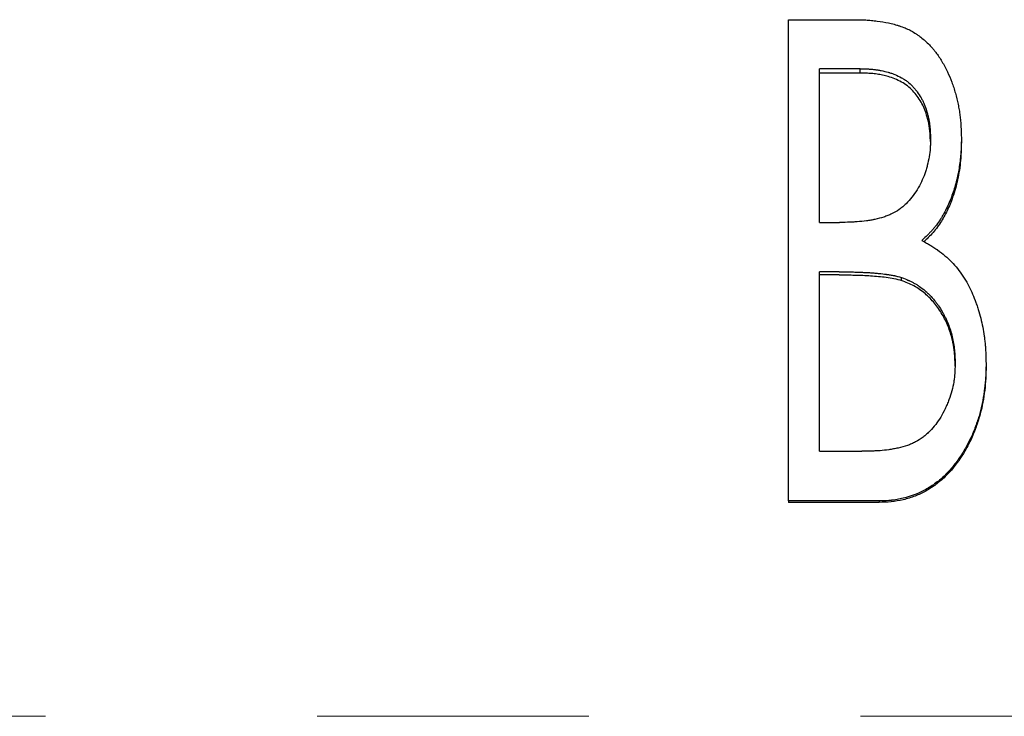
# Model space of a CAD drawing. Header units: millimetres. Extents: x 0 to 840, y 0 to 594.
# Tile 5 of 20: x 204 to 223, y 335 to 348. Entities that reach past the tile are written whole.
import ezdxf

# ---------------------------------------------------------------- set-up
doc = ezdxf.new("R2010")
doc.units = ezdxf.units.MM
doc.header["$LTSCALE"] = 2
doc.linetypes.add('CENTERX2', pattern=[20.32, 12.7, -2.54, 2.54, -2.54])

msp = doc.modelspace()

# ---------------------------------------------------------------- linework, layer by layer
at = {"color": 7, "linetype": 'Continuous', "lineweight": 25}
for p, q in [((218.578, 347.644), (219.807, 347.644)), ((218.578, 338.648), (218.578, 347.644)), ((219.914, 346.728), (219.155, 346.728)), ((219.155, 343.854), (219.155, 346.728)), ((219.914, 346.646), (219.155, 346.646)), ((219.914, 346.646), (219.914, 346.728)), ((221.809, 345.427), (221.809, 345.355)), ((219.155, 343.854), (219.53, 343.854)), ((219.526, 342.931), (219.155, 342.931)), ((219.155, 339.576), (219.155, 342.931)), ((219.526, 342.875), (219.155, 342.875)), ((220.691, 342.769), (220.691, 342.824)), ((221.693, 341.169), (221.693, 341.213)), ((222.27, 341.213), (222.27, 341.169)), ((219.155, 339.576), (219.946, 339.576)), ((218.578, 338.648), (218.578, 338.621)), ((220.271, 338.648), (218.578, 338.648)), ((220.271, 338.621), (218.578, 338.621)), ((220.271, 338.648), (220.271, 338.621))]:
    msp.add_line(p, q, dxfattribs=at)
at = {"color": 7, "linetype": 'CENTERX2', "lineweight": 18}
msp.add_line((407.886, 334.623), (99.886, 334.623), dxfattribs=at)
at = {"color": 7, "linetype": 'Continuous', "lineweight": 25}
for points, knots in [([(219.807, 347.644), (219.854, 347.643), (219.895, 347.643), (219.949, 347.641), (219.965, 347.641), (219.988, 347.64), (219.995, 347.64), (220.005, 347.639), (220.009, 347.639), (220.013, 347.639), (220.015, 347.639), (220.018, 347.638), (220.019, 347.638), (220.056, 347.636), (220.091, 347.634), (220.162, 347.627), (220.198, 347.623), (220.306, 347.61), (220.377, 347.598), (220.481, 347.576), (220.516, 347.567), (220.567, 347.553), (220.584, 347.548), (220.61, 347.541), (220.618, 347.538), (220.635, 347.533), (220.643, 347.531), (220.724, 347.505), (220.789, 347.478), (220.879, 347.43), (220.909, 347.413), (220.954, 347.385), (220.969, 347.375), (220.999, 347.354), (221.015, 347.343), (221.087, 347.289), (221.141, 347.243), (221.216, 347.168), (221.241, 347.142), (221.276, 347.102), (221.287, 347.089), (221.304, 347.068), (221.309, 347.061), (221.32, 347.047), (221.326, 347.04), (221.371, 346.981), (221.409, 346.924), (221.463, 346.833), (221.481, 346.801), (221.507, 346.753), (221.515, 346.736), (221.528, 346.711), (221.532, 346.702), (221.54, 346.685), (221.545, 346.676), (221.578, 346.606), (221.605, 346.542), (221.642, 346.442), (221.654, 346.408), (221.671, 346.357), (221.676, 346.34), (221.687, 346.305), (221.692, 346.287), (221.717, 346.201), (221.734, 346.132), (221.755, 346.027), (221.761, 345.993), (221.77, 345.94), (221.773, 345.923), (221.778, 345.888), (221.78, 345.869), (221.787, 345.819), (221.79, 345.785), (221.795, 345.732), (221.797, 345.714), (221.798, 345.687), (221.799, 345.677), (221.8, 345.664), (221.8, 345.659), (221.801, 345.652), (221.801, 345.65), (221.801, 345.645), (221.801, 345.642), (221.804, 345.593), (221.806, 345.522), (221.809, 345.427)], [0, 0, 0, 0, 0.03125, 0.03125, 0.046875, 0.046875, 0.054688, 0.054688, 0.058594, 0.058594, 0.060547, 0.060547, 0.0625, 0.0625, 0.09375, 0.09375, 0.125, 0.125, 0.1875, 0.1875, 0.21875, 0.21875, 0.234375, 0.234375, 0.242188, 0.242188, 0.25, 0.25, 0.3125, 0.3125, 0.34375, 0.34375, 0.359375, 0.359375, 0.375, 0.375, 0.4375, 0.4375, 0.46875, 0.46875, 0.484375, 0.484375, 0.492188, 0.492188, 0.5, 0.5, 0.5625, 0.5625, 0.59375, 0.59375, 0.609375, 0.609375, 0.617188, 0.617188, 0.625, 0.625, 0.6875, 0.6875, 0.71875, 0.71875, 0.734375, 0.734375, 0.75, 0.75, 0.8125, 0.8125, 0.84375, 0.84375, 0.859375, 0.859375, 0.875, 0.875, 0.90625, 0.90625, 0.921875, 0.921875, 0.929688, 0.929688, 0.933594, 0.933594, 0.935547, 0.935547, 0.9375, 0.9375, 1, 1, 1, 1]), ([(219.914, 346.728), (219.973, 346.726), (220.018, 346.725), (220.048, 346.724), (220.05, 346.724), (220.053, 346.724), (220.055, 346.724), (220.059, 346.723), (220.062, 346.723), (220.071, 346.723), (220.077, 346.722), (220.094, 346.721), (220.106, 346.721), (220.139, 346.718), (220.16, 346.716), (220.201, 346.711), (220.223, 346.708), (220.266, 346.701), (220.287, 346.697), (220.353, 346.684), (220.397, 346.673), (220.448, 346.659), (220.452, 346.658), (220.463, 346.655), (220.468, 346.653), (220.483, 346.648), (220.493, 346.645), (220.523, 346.634), (220.544, 346.626), (220.606, 346.601), (220.65, 346.58), (220.711, 346.546), (220.73, 346.535), (220.766, 346.511), (220.782, 346.499), (220.834, 346.458), (220.867, 346.428), (220.914, 346.379), (220.929, 346.363), (220.957, 346.329), (220.971, 346.312), (221.01, 346.258), (221.035, 346.221), (221.062, 346.172), (221.067, 346.163), (221.077, 346.145), (221.081, 346.135), (221.095, 346.106), (221.105, 346.086), (221.13, 346.025), (221.146, 345.982), (221.163, 345.926), (221.166, 345.916), (221.172, 345.894), (221.175, 345.884), (221.184, 345.851), (221.189, 345.83), (221.203, 345.765), (221.21, 345.721), (221.215, 345.674), (221.215, 345.673), (221.216, 345.669), (221.216, 345.667), (221.217, 345.662), (221.217, 345.658), (221.218, 345.645), (221.219, 345.636), (221.222, 345.609), (221.223, 345.589), (221.227, 345.522), (221.23, 345.47), (221.232, 345.411)], [0, 0, 0, 0, 0.0625, 0.0625, 0.064453, 0.064453, 0.066406, 0.066406, 0.070312, 0.070312, 0.078125, 0.078125, 0.09375, 0.09375, 0.125, 0.125, 0.15625, 0.15625, 0.1875, 0.1875, 0.25, 0.25, 0.257812, 0.257812, 0.265625, 0.265625, 0.28125, 0.28125, 0.3125, 0.3125, 0.375, 0.375, 0.40625, 0.40625, 0.4375, 0.4375, 0.5, 0.5, 0.53125, 0.53125, 0.5625, 0.5625, 0.625, 0.625, 0.640625, 0.640625, 0.65625, 0.65625, 0.6875, 0.6875, 0.75, 0.75, 0.765625, 0.765625, 0.78125, 0.78125, 0.8125, 0.8125, 0.875, 0.875, 0.878906, 0.878906, 0.882812, 0.882812, 0.890625, 0.890625, 0.90625, 0.90625, 0.9375, 0.9375, 1, 1, 1, 1]), ([(221.23, 345.369), (221.229, 345.41), (221.225, 345.488), (221.217, 345.596), (221.203, 345.69), (221.184, 345.776), (221.156, 345.877), (221.116, 345.987), (221.058, 346.107), (220.987, 346.217), (220.9, 346.318), (220.803, 346.408), (220.689, 346.481), (220.569, 346.538), (220.449, 346.58), (220.337, 346.607), (220.233, 346.627), (220.13, 346.638), (220.024, 346.644), (219.952, 346.646), (219.914, 346.646)], [0, 0, 0, 0, 0.059535, 0.112335, 0.15461, 0.196841, 0.239181, 0.304507, 0.365989, 0.429646, 0.492772, 0.55637, 0.618516, 0.684747, 0.746292, 0.798626, 0.848802, 0.897451, 0.945895, 1, 1, 1, 1]), ([(221.232, 345.411), (221.231, 345.374), (221.23, 345.343), (221.229, 345.304), (221.228, 345.292), (221.228, 345.277), (221.227, 345.274), (221.227, 345.259), (221.226, 345.252), (221.222, 345.188), (221.216, 345.136), (221.197, 345.029), (221.186, 344.975), (221.165, 344.894), (221.158, 344.866), (221.142, 344.814), (221.134, 344.788), (221.106, 344.712), (221.085, 344.661), (221.037, 344.56), (221.01, 344.51), (220.92, 344.366), (220.852, 344.28), (220.765, 344.195), (220.754, 344.184), (220.733, 344.166), (220.722, 344.156), (220.69, 344.129), (220.668, 344.113), (220.601, 344.065), (220.554, 344.037), (220.493, 344.008), (220.482, 344.003), (220.459, 343.993), (220.447, 343.988), (220.41, 343.973), (220.385, 343.964), (220.306, 343.938), (220.25, 343.923), (220.186, 343.909), (220.184, 343.909), (220.178, 343.907), (220.175, 343.907), (220.165, 343.905), (220.159, 343.904), (220.14, 343.9), (220.127, 343.898), (220.088, 343.891), (220.061, 343.887), (219.979, 343.875), (219.921, 343.87), (219.86, 343.865), (219.859, 343.865), (219.857, 343.865), (219.856, 343.865), (219.852, 343.865), (219.85, 343.864), (219.842, 343.864), (219.837, 343.864), (219.822, 343.863), (219.811, 343.862), (219.776, 343.86), (219.751, 343.859), (219.668, 343.856), (219.603, 343.855), (219.53, 343.854)], [0, 0, 0, 0, 0.03125, 0.03125, 0.046875, 0.046875, 0.054688, 0.054688, 0.0625, 0.0625, 0.125, 0.125, 0.1875, 0.1875, 0.21875, 0.21875, 0.25, 0.25, 0.3125, 0.3125, 0.375, 0.375, 0.5, 0.5, 0.515625, 0.515625, 0.53125, 0.53125, 0.5625, 0.5625, 0.625, 0.625, 0.640625, 0.640625, 0.65625, 0.65625, 0.6875, 0.6875, 0.75, 0.75, 0.753906, 0.753906, 0.757812, 0.757812, 0.765625, 0.765625, 0.78125, 0.78125, 0.8125, 0.8125, 0.875, 0.875, 0.876953, 0.876953, 0.878906, 0.878906, 0.882812, 0.882812, 0.890625, 0.890625, 0.90625, 0.90625, 0.9375, 0.9375, 1, 1, 1, 1]), ([(221.809, 345.427), (221.808, 345.369), (221.806, 345.318), (221.804, 345.252), (221.804, 345.232), (221.802, 345.204), (221.802, 345.195), (221.801, 345.183), (221.801, 345.179), (221.801, 345.173), (221.801, 345.171), (221.8, 345.168), (221.8, 345.166), (221.795, 345.082), (221.785, 344.995), (221.763, 344.855), (221.755, 344.81), (221.743, 344.746), (221.738, 344.724), (221.732, 344.693), (221.729, 344.683), (221.725, 344.663), (221.723, 344.654), (221.71, 344.6), (221.699, 344.558), (221.68, 344.495), (221.673, 344.473), (221.663, 344.442), (221.66, 344.432), (221.653, 344.411), (221.649, 344.401), (221.614, 344.301), (221.579, 344.217), (221.522, 344.098), (221.503, 344.06), (221.472, 344.004), (221.461, 343.985), (221.445, 343.958), (221.439, 343.95), (221.429, 343.932), (221.423, 343.924), (221.393, 343.877), (221.368, 343.84), (221.328, 343.788), (221.314, 343.77), (221.294, 343.745), (221.287, 343.737), (221.273, 343.72), (221.265, 343.711), (221.245, 343.689), (221.231, 343.673), (221.208, 343.65), (221.2, 343.641), (221.188, 343.629), (221.184, 343.625), (221.177, 343.619), (221.175, 343.617), (221.172, 343.613), (221.171, 343.612), (221.169, 343.61), (221.167, 343.609), (221.146, 343.588), (221.114, 343.557), (221.071, 343.517)], [0, 0, 0, 0, 0.0625, 0.0625, 0.09375, 0.09375, 0.109375, 0.109375, 0.117188, 0.117188, 0.121094, 0.121094, 0.125, 0.125, 0.25, 0.25, 0.3125, 0.3125, 0.34375, 0.34375, 0.359375, 0.359375, 0.375, 0.375, 0.4375, 0.4375, 0.46875, 0.46875, 0.484375, 0.484375, 0.5, 0.5, 0.625, 0.625, 0.6875, 0.6875, 0.71875, 0.71875, 0.734375, 0.734375, 0.75, 0.75, 0.8125, 0.8125, 0.84375, 0.84375, 0.859375, 0.859375, 0.875, 0.875, 0.90625, 0.90625, 0.921875, 0.921875, 0.929688, 0.929688, 0.933594, 0.933594, 0.935547, 0.935547, 0.9375, 0.9375, 1, 1, 1, 1]), ([(221.809, 345.355), (221.807, 345.29), (221.805, 345.175), (221.794, 345.001), (221.772, 344.833), (221.741, 344.659), (221.7, 344.489), (221.638, 344.293), (221.549, 344.077), (221.442, 343.884), (221.343, 343.743), (221.259, 343.641), (221.18, 343.56), (221.129, 343.512), (221.111, 343.494)], [0, 0, 0, 0, 0.0950662, 0.1692696, 0.2566499, 0.3442646, 0.4276483, 0.5132878, 0.6458081, 0.7698356, 0.8344371, 0.898143, 0.9623005, 1, 1, 1, 1]), ([(221.071, 343.517), (221.104, 343.498), (221.134, 343.482), (221.171, 343.461), (221.182, 343.454), (221.198, 343.445), (221.202, 343.443), (221.209, 343.439), (221.212, 343.437), (221.215, 343.435), (221.216, 343.435), (221.218, 343.433), (221.219, 343.433), (221.246, 343.417), (221.271, 343.401), (221.307, 343.378), (221.319, 343.37), (221.336, 343.359), (221.342, 343.355), (221.353, 343.347), (221.358, 343.344), (221.461, 343.271), (221.548, 343.197), (221.664, 343.079), (221.7, 343.037), (221.771, 342.947), (221.805, 342.901), (221.904, 342.748), (221.959, 342.648), (222.025, 342.501), (222.046, 342.45), (222.076, 342.37), (222.086, 342.342), (222.1, 342.3), (222.105, 342.286), (222.115, 342.258), (222.119, 342.243), (222.141, 342.174), (222.157, 342.119), (222.185, 342.008), (222.197, 341.952), (222.218, 341.841), (222.227, 341.785), (222.239, 341.7), (222.243, 341.671), (222.248, 341.629), (222.249, 341.614), (222.252, 341.585), (222.254, 341.57), (222.257, 341.529), (222.259, 341.502), (222.262, 341.459), (222.263, 341.444), (222.264, 341.422), (222.264, 341.415), (222.265, 341.404), (222.265, 341.4), (222.265, 341.394), (222.265, 341.393), (222.265, 341.389), (222.265, 341.386), (222.267, 341.347), (222.268, 341.29), (222.27, 341.213)], [0, 0, 0, 0, 0.03125, 0.03125, 0.046875, 0.046875, 0.054688, 0.054688, 0.058594, 0.058594, 0.060547, 0.060547, 0.0625, 0.0625, 0.09375, 0.09375, 0.109375, 0.109375, 0.117188, 0.117188, 0.125, 0.125, 0.25, 0.25, 0.3125, 0.3125, 0.375, 0.375, 0.5, 0.5, 0.5625, 0.5625, 0.59375, 0.59375, 0.609375, 0.609375, 0.625, 0.625, 0.6875, 0.6875, 0.75, 0.75, 0.8125, 0.8125, 0.84375, 0.84375, 0.859375, 0.859375, 0.875, 0.875, 0.90625, 0.90625, 0.921875, 0.921875, 0.929688, 0.929688, 0.933594, 0.933594, 0.935547, 0.935547, 0.9375, 0.9375, 1, 1, 1, 1]), ([(219.526, 342.931), (219.644, 342.93), (219.742, 342.929), (219.821, 342.927), (219.824, 342.926), (219.828, 342.926), (219.83, 342.926), (219.837, 342.926), (219.841, 342.926), (219.853, 342.925), (219.862, 342.925), (219.886, 342.924), (219.901, 342.924), (219.946, 342.922), (219.973, 342.921), (220.046, 342.918), (220.085, 342.916), (220.113, 342.914), (220.116, 342.914), (220.119, 342.913), (220.121, 342.913), (220.126, 342.913), (220.13, 342.913), (220.14, 342.912), (220.147, 342.911), (220.167, 342.91), (220.18, 342.909), (220.219, 342.905), (220.245, 342.903), (220.318, 342.896), (220.363, 342.89), (220.407, 342.884), (220.411, 342.884), (220.417, 342.883), (220.421, 342.883), (220.43, 342.881), (220.437, 342.88), (220.456, 342.877), (220.468, 342.875), (220.504, 342.869), (220.527, 342.865), (220.554, 342.86), (220.558, 342.859), (220.568, 342.857), (220.573, 342.856), (220.589, 342.852), (220.6, 342.849), (220.635, 342.84), (220.662, 342.833), (220.691, 342.824)], [0, 0, 0, 0, 0.25, 0.25, 0.253906, 0.253906, 0.257812, 0.257812, 0.265625, 0.265625, 0.28125, 0.28125, 0.3125, 0.3125, 0.375, 0.375, 0.5, 0.5, 0.503906, 0.503906, 0.507812, 0.507812, 0.515625, 0.515625, 0.53125, 0.53125, 0.5625, 0.5625, 0.625, 0.625, 0.75, 0.75, 0.757812, 0.757812, 0.765625, 0.765625, 0.78125, 0.78125, 0.8125, 0.8125, 0.875, 0.875, 0.890625, 0.890625, 0.90625, 0.90625, 0.9375, 0.9375, 1, 1, 1, 1]), ([(219.526, 342.875), (219.624, 342.874), (219.819, 342.872), (220.113, 342.861), (220.356, 342.838), (220.549, 342.808), (220.644, 342.782), (220.691, 342.769)], [0, 0, 0, 0, 0.250021, 0.500034, 0.750033, 0.875028, 1, 1, 1, 1]), ([(220.691, 342.824), (220.743, 342.804), (220.782, 342.788), (220.809, 342.776), (220.811, 342.776), (220.814, 342.774), (220.815, 342.774), (220.819, 342.772), (220.821, 342.771), (220.829, 342.767), (220.834, 342.765), (220.85, 342.758), (220.86, 342.754), (220.888, 342.74), (220.906, 342.731), (220.939, 342.713), (220.957, 342.702), (220.992, 342.68), (221.009, 342.669), (221.061, 342.632), (221.095, 342.606), (221.147, 342.562), (221.162, 342.549), (221.193, 342.52), (221.208, 342.505), (221.252, 342.46), (221.28, 342.428), (221.32, 342.379), (221.332, 342.364), (221.357, 342.331), (221.369, 342.314), (221.405, 342.261), (221.428, 342.225), (221.461, 342.168), (221.47, 342.15), (221.49, 342.113), (221.5, 342.094), (221.527, 342.037), (221.544, 341.999), (221.591, 341.882), (221.617, 341.801), (221.658, 341.633), (221.672, 341.551), (221.68, 341.464), (221.68, 341.463), (221.681, 341.46), (221.681, 341.458), (221.681, 341.452), (221.682, 341.448), (221.683, 341.437), (221.683, 341.428), (221.685, 341.402), (221.686, 341.383), (221.69, 341.319), (221.692, 341.27), (221.693, 341.213)], [0, 0, 0, 0, 0.0625, 0.0625, 0.064453, 0.064453, 0.066406, 0.066406, 0.070312, 0.070312, 0.078125, 0.078125, 0.09375, 0.09375, 0.125, 0.125, 0.15625, 0.15625, 0.1875, 0.1875, 0.25, 0.25, 0.28125, 0.28125, 0.3125, 0.3125, 0.375, 0.375, 0.40625, 0.40625, 0.4375, 0.4375, 0.5, 0.5, 0.53125, 0.53125, 0.5625, 0.5625, 0.625, 0.625, 0.75, 0.75, 0.875, 0.875, 0.878906, 0.878906, 0.882812, 0.882812, 0.890625, 0.890625, 0.90625, 0.90625, 0.9375, 0.9375, 1, 1, 1, 1]), ([(221.692, 341.192), (221.691, 341.233), (221.688, 341.31), (221.682, 341.414), (221.67, 341.504), (221.656, 341.587), (221.626, 341.725), (221.566, 341.912), (221.455, 342.139), (221.313, 342.348), (221.163, 342.5), (221.03, 342.603), (220.922, 342.67), (220.809, 342.723), (220.73, 342.754), (220.691, 342.769)], [0, 0, 0, 0, 0.062285, 0.114962, 0.156937, 0.199074, 0.24147, 0.368552, 0.494305, 0.620693, 0.747038, 0.812196, 0.873506, 0.936742, 1, 1, 1, 1]), ([(221.693, 341.213), (221.691, 341.137), (221.688, 341.08), (221.685, 341.04), (221.685, 341.038), (221.685, 341.034), (221.685, 341.032), (221.684, 341.027), (221.684, 341.023), (221.683, 341.012), (221.682, 341.005), (221.68, 340.983), (221.679, 340.969), (221.674, 340.926), (221.67, 340.898), (221.648, 340.762), (221.618, 340.652), (221.571, 340.526), (221.565, 340.51), (221.554, 340.481), (221.548, 340.467), (221.53, 340.424), (221.518, 340.397), (221.479, 340.316), (221.452, 340.264), (221.363, 340.119), (221.297, 340.032), (221.218, 339.952), (221.212, 339.946), (221.201, 339.935), (221.196, 339.93), (221.18, 339.915), (221.169, 339.905), (221.136, 339.876), (221.114, 339.858), (221.046, 339.806), (220.999, 339.776), (220.938, 339.744), (220.927, 339.738), (220.903, 339.726), (220.89, 339.721), (220.853, 339.704), (220.827, 339.694), (220.746, 339.666), (220.689, 339.65), (220.597, 339.631), (220.568, 339.625), (220.51, 339.615), (220.481, 339.61), (220.396, 339.598), (220.342, 339.592), (220.285, 339.587), (220.284, 339.587), (220.28, 339.587), (220.277, 339.587), (220.27, 339.586), (220.265, 339.586), (220.25, 339.585), (220.239, 339.585), (220.204, 339.583), (220.178, 339.582), (220.093, 339.579), (220.025, 339.577), (219.946, 339.576)], [0, 0, 0, 0, 0.0625, 0.0625, 0.064453, 0.064453, 0.066406, 0.066406, 0.070312, 0.070312, 0.078125, 0.078125, 0.09375, 0.09375, 0.125, 0.125, 0.25, 0.25, 0.265625, 0.265625, 0.28125, 0.28125, 0.3125, 0.3125, 0.375, 0.375, 0.5, 0.5, 0.507812, 0.507812, 0.515625, 0.515625, 0.53125, 0.53125, 0.5625, 0.5625, 0.625, 0.625, 0.640625, 0.640625, 0.65625, 0.65625, 0.6875, 0.6875, 0.75, 0.75, 0.78125, 0.78125, 0.8125, 0.8125, 0.875, 0.875, 0.878906, 0.878906, 0.882812, 0.882812, 0.890625, 0.890625, 0.90625, 0.90625, 0.9375, 0.9375, 1, 1, 1, 1]), ([(222.27, 341.213), (222.269, 341.163), (222.268, 341.119), (222.266, 341.062), (222.266, 341.044), (222.265, 341.021), (222.264, 341.013), (222.264, 341.003), (222.264, 340.999), (222.264, 340.994), (222.263, 340.992), (222.263, 340.989), (222.263, 340.988), (222.261, 340.949), (222.259, 340.911), (222.254, 340.855), (222.252, 340.836), (222.248, 340.798), (222.246, 340.78), (222.234, 340.679), (222.223, 340.601), (222.202, 340.489), (222.194, 340.453), (222.178, 340.382), (222.17, 340.347), (222.142, 340.242), (222.12, 340.17), (222.08, 340.06), (222.066, 340.02), (222.037, 339.947), (222.023, 339.913), (221.994, 339.846), (221.98, 339.815), (221.947, 339.749), (221.93, 339.716), (221.894, 339.65), (221.875, 339.617), (221.835, 339.551), (221.814, 339.519), (221.747, 339.417), (221.7, 339.354), (221.629, 339.266), (221.604, 339.238), (221.567, 339.197), (221.555, 339.184), (221.53, 339.158), (221.518, 339.146), (221.478, 339.107), (221.451, 339.081), (221.393, 339.032), (221.364, 339.009), (221.301, 338.962), (221.269, 338.94), (221.205, 338.899), (221.173, 338.879), (221.018, 338.791), (220.877, 338.737), (220.681, 338.689), (220.643, 338.681), (220.587, 338.671), (220.569, 338.668), (220.542, 338.665), (220.533, 338.663), (220.519, 338.662), (220.515, 338.661), (220.508, 338.66), (220.506, 338.66), (220.502, 338.66), (220.499, 338.659), (220.447, 338.654), (220.372, 338.65), (220.271, 338.648)], [0, 0, 0, 0, 0.03125, 0.03125, 0.046875, 0.046875, 0.054688, 0.054688, 0.058594, 0.058594, 0.060547, 0.060547, 0.0625, 0.0625, 0.09375, 0.09375, 0.109375, 0.109375, 0.125, 0.125, 0.1875, 0.1875, 0.21875, 0.21875, 0.25, 0.25, 0.3125, 0.3125, 0.34375, 0.34375, 0.375, 0.375, 0.40625, 0.40625, 0.4375, 0.4375, 0.46875, 0.46875, 0.5, 0.5, 0.5625, 0.5625, 0.59375, 0.59375, 0.609375, 0.609375, 0.625, 0.625, 0.65625, 0.65625, 0.6875, 0.6875, 0.71875, 0.71875, 0.75, 0.75, 0.875, 0.875, 0.90625, 0.90625, 0.921875, 0.921875, 0.929688, 0.929688, 0.933594, 0.933594, 0.935547, 0.935547, 0.9375, 0.9375, 1, 1, 1, 1]), ([(222.27, 341.169), (222.269, 341.094), (222.266, 340.943), (222.24, 340.643), (222.187, 340.346), (222.095, 340.057), (222.009, 339.837), (221.908, 339.634), (221.749, 339.379), (221.566, 339.148), (221.335, 338.953), (221.147, 338.83), (220.941, 338.733), (220.724, 338.668), (220.498, 338.626), (220.346, 338.623), (220.271, 338.621)], [0, 0, 0, 0, 0.062539, 0.125069, 0.250044, 0.312215, 0.376299, 0.445326, 0.500137, 0.625008, 0.687495, 0.75, 0.810497, 0.874981, 0.937477, 1, 1, 1, 1])]:
    msp.add_open_spline(points, degree=3, knots=knots, dxfattribs=at)

doc.saveas('drawing.dxf')
